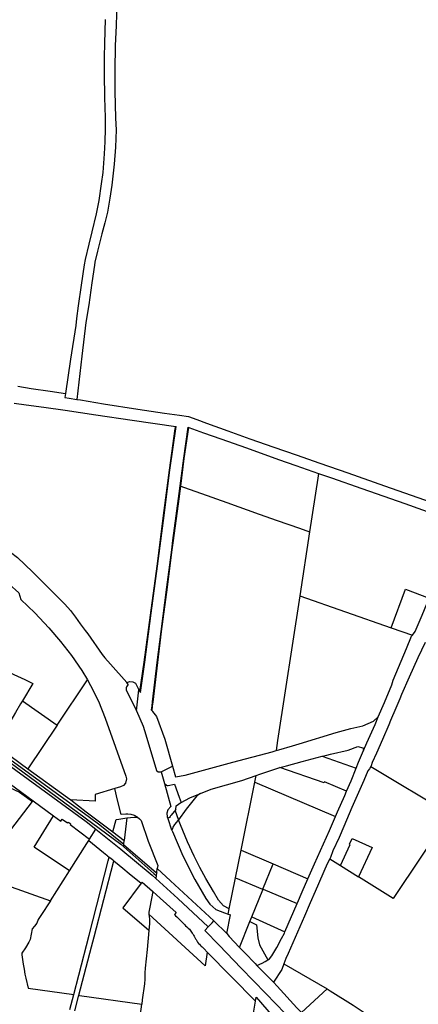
# Model space of a CAD drawing. Header units: inches. Extents: x 210911 to 224988, y 571697 to 586201.
# Tile 159 of 256: x 222839 to 223217, y 574937 to 575871. Entities that reach past the tile are written whole.
import ezdxf

# ---------------------------------------------------------------- set-up
doc = ezdxf.new("R2010")
doc.units = ezdxf.units.IN
doc.header["$MEASUREMENT"] = 0

msp = doc.modelspace()

# ---------------------------------------------------------------- linework, layer by layer
for points in [[(222931.649, 575887.969), (222930.835, 575865.277), (222930.103, 575846.711), (222929.829, 575822.848), (222929.829, 575803.458), (222930.469, 575777.757), (222930.835, 575766.645), (222930.286, 575750.09), (222929.097, 575734.084), (222926.957, 575714.329), (222925.036, 575701.981), (222922.75, 575688.628), (222920.189, 575678.567), (222917.409, 575668.131), (222913.384, 575651.668), (222910.732, 575641.333), (222910.275, 575638.315), (222907.942, 575621.678), (222904.924, 575600.642), (222902.353, 575584.101), (222898.357, 575552.02), (222893.771, 575511.079)], [(222920.498, 575871.226), (222919.767, 575848.844), (222919.491, 575835.541), (222919.491, 575819.638), (222919.748, 575797.413), (222920.57, 575778.319), (222920.515, 575767.563), (222920.243, 575755.197), (222919.702, 575743.839), (222918.214, 575726.334), (222916.771, 575715.408), (222914.502, 575699.656), (222911.884, 575687.108), (222907.761, 575669.889), (222905.023, 575658.294), (222901.479, 575643.661), (222900.623, 575638.532), (222897.78, 575619.269), (222895.02, 575599.66), (222893.451, 575587.847), (222892.706, 575581.212), (222887.58, 575549.284), (222882.971, 575516.713)], [(222837.716, 575523.638), (222850.486, 575521.296), (222868.433, 575518.855), (222882.971, 575516.713)], [(222882.971, 575516.713), (222882.411, 575512.753)], [(222882.411, 575512.753), (222886.368, 575512.17), (222893.771, 575511.079)], [(222834.169, 575507.503), (222845.612, 575505.841), (222862.421, 575503.636), (222882.639, 575500.955), (222911.635, 575496.521), (222946.233, 575491.41), (222987.392, 575485.434)], [(222893.771, 575511.079), (222897.153, 575510.581), (222918.828, 575506.97), (222951.581, 575501.656), (222976.705, 575498.071), (222991.047, 575496.162), (222999.497, 575494.683), (223007.594, 575491.944), (223016.581, 575488.445), (223036.824, 575481.181), (223057.781, 575473.679), (223080.57, 575465.628), (223101.766, 575458.483), (223124.118, 575450.487), (223150.723, 575441.263), (223185.249, 575429.063), (223223.402, 575415.729), (223247.976, 575407.116), (223262.068, 575401.808)], [(222953.544, 575233.871), (222957.503, 575261.801), (222963.496, 575306.287), (222969.808, 575353.008), (222975.965, 575401.04), (222981.38, 575443.911), (222987.034, 575482.96), (222987.392, 575485.434)], [(222953.943, 575233.127), (222958.007, 575261.796), (222964.275, 575308.325), (222970.297, 575352.886), (222976.461, 575400.977), (222981.874, 575443.832), (222987.887, 575485.362)], [(222964.521, 575216.37), (222965.009, 575220.428), (222965.454, 575224.125), (222969.984, 575261.645), (222973.618, 575290.92), (222979.013, 575333.01), (222983.619, 575368.443), (222984.769, 575377.284), (222990.095, 575417.031), (222995.086, 575455.169), (222999.289, 575484.629), (222999.769, 575484.456)], [(222987.392, 575485.434), (222987.887, 575485.362)], [(222992.134, 575428.756), (222995.584, 575455.116), (222999.769, 575484.456)], [(222999.769, 575484.456), (223013.63, 575479.474), (223030.101, 575473.505), (223054.462, 575465.026), (223084.885, 575453.912), (223101.47, 575448.189), (223122.742, 575440.804)], [(223122.742, 575440.804), (223122.067, 575436.389), (223114.286, 575385.519)], [(223122.742, 575440.804), (223135.073, 575436.523), (223163.84, 575426.445), (223204.54, 575412.242), (223258.256, 575393.03)], [(222964.955, 575215.804), (222965.505, 575220.368), (222965.914, 575223.764), (222970.471, 575261.512), (222974.102, 575290.764), (222979.509, 575332.946), (222984.115, 575368.379), (222985.261, 575377.185), (222990.58, 575416.88), (222992.134, 575428.756)], [(222992.134, 575428.756), (222994.931, 575427.751), (223011.73, 575421.663), (223035.958, 575413.231), (223066.494, 575402.075), (223083.519, 575396.201), (223104.703, 575388.846), (223114.286, 575385.519)], [(223114.286, 575385.519), (223105.008, 575324.866)], [(222829.306, 575367.664), (222830.854, 575366.169), (222837.262, 575361.035), (222851.508, 575347.533), (222865.519, 575333.665), (222882.21, 575316.827), (222887.802, 575310.9), (222892.525, 575304.379), (222896.895, 575298.155), (222901.56, 575291.718), (222904.073, 575288.588), (222917.781, 575268.997), (222920.233, 575265.875), (222925.456, 575259.819), (222941.068, 575242.424)], [(222510.362, 575352.186), (222487.438, 575354.453), (222476.875, 575354.923), (222470.424, 575354.964), (222470.725, 575350.119), (222477.259, 575350.022), (222482.527, 575349.673), (222487.851, 575349.41), (222494.273, 575348.778), (222565.192, 575341.518), (222570.685, 575340.775), (222579.3, 575338.674), (222588.057, 575335.869), (222592.532, 575333.974), (222595.74, 575332.193), (222600.524, 575329.48), (222610.429, 575323.095), (222760.688, 575213.975), (222902.479, 575110.645), (222911.704, 575103.379)], [(222580.211, 575343.686), (222584.885, 575342.269), (222589.868, 575340.401), (222594.541, 575338.617), (222612.494, 575327.824), (222619.781, 575322.824), (222905.613, 575114.779), (222915.347, 575107.409), (222938.085, 575089.26)], [(222580.211, 575343.686), (222611.784, 575324.755), (222785.592, 575199.506), (222881.103, 575129.472), (222935.483, 575089.288), (222966.533, 575061.542), (222968.957, 575059.405)], [(222829.637, 575335.952), (222838.614, 575327.514), (222840.479, 575321.239), (222853.833, 575308.605), (222867.17, 575294.248), (222878.321, 575281.332), (222888.703, 575268.163), (222898.444, 575254.018), (222903.679, 575244.978)], [(223105.008, 575324.866), (223084.036, 575187.531)], [(223105.008, 575324.866), (223191.76, 575294.351)], [(223191.76, 575294.351), (223205.362, 575331.011), (223227.641, 575322.453)], [(223211.835, 575287.289), (223214.516, 575290.863), (223221.216, 575306.281), (223227.641, 575322.453)], [(223179.518, 575210.002), (223185.247, 575223.444), (223192.345, 575240.23), (223193.471, 575244.624), (223206.292, 575274.64), (223211.136, 575286.357), (223211.835, 575287.289)], [(223191.76, 575294.351), (223211.835, 575287.289)], [(223224.015, 575280.563), (223216.894, 575265.925)], [(223216.894, 575265.925), (223208.663, 575247.697), (223201.453, 575231.248), (223199.852, 575227.002), (223196.246, 575218.327), (223191.064, 575206.611), (223189.6, 575202.555), (223183.374, 575188.56), (223177.741, 575175.492), (223173.572, 575166.817), (223172.671, 575163.55), (223172.283, 575162.804)], [(222830.514, 575251.909), (222833.959, 575250.238), (222844.258, 575245.242), (222851.908, 575241.518), (222842.167, 575225.263)], [(222875.093, 575202.192), (222903.679, 575244.978)], [(222903.679, 575244.978), (222906.667, 575239.818), (222914.123, 575224.82), (222920.605, 575208.784), (222939.993, 575153.877), (222940.647, 575151.252), (222939.932, 575147.013), (222937.927, 575144.883), (222935.082, 575143.491), (222929.589, 575141.883)], [(222941.068, 575242.424), (222943.998, 575243.604), (222946.869, 575243.329), (222949.254, 575241.874), (222952.56, 575235.706)], [(222942.345, 575240.554), (222941.068, 575242.424)], [(222940.562, 575237.791), (222940.436, 575236.935)], [(222940.436, 575236.935), (222940.467, 575236.118)], [(222940.467, 575236.118), (222940.59, 575235.297)], [(222940.85, 575238.586), (222940.562, 575237.791)], [(222940.59, 575235.297), (222941.611, 575233.187)], [(222941.343, 575239.475), (222940.85, 575238.586)], [(222942.345, 575240.554), (222941.343, 575239.475)], [(222941.611, 575233.187), (222950.111, 575215.822)], [(222950.111, 575215.822), (222952.56, 575235.706)], [(222952.56, 575235.706), (222953.544, 575233.871)], [(222953.544, 575233.871), (222953.943, 575233.127)], [(222842.167, 575225.263), (222840.375, 575222.272), (222835.522, 575214.163), (222830.986, 575206.566)], [(222842.167, 575225.263), (222875.093, 575202.192)], [(222950.111, 575215.822), (222956.652, 575201.106), (222959.162, 575192.847)], [(222964.521, 575216.37), (222964.955, 575215.804)], [(222964.955, 575215.804), (222965.478, 575215.123)], [(222965.478, 575215.123), (222969.257, 575210.2), (222976.971, 575188.885), (222984.353, 575163.307)], [(223085.255, 575178.692), (223098.193, 575182.484), (223104.328, 575184.282), (223139.502, 575195.276), (223153.372, 575198.893), (223164.895, 575201.46), (223174.978, 575205.948), (223179.518, 575210.002)], [(223165.53, 575178.047), (223168.685, 575185.203), (223176.46, 575202.827), (223179.518, 575210.002)], [(222875.093, 575202.192), (222847.363, 575160.686)], [(222959.162, 575192.847), (222969.064, 575159.168), (222970.881, 575157.868), (222973.637, 575157.876)], [(223084.036, 575187.531), (223082.565, 575177.903)], [(222984.353, 575163.307), (222987.297, 575153.107), (222996.542, 575154.81), (223041.505, 575166.926), (223078.959, 575176.847), (223082.565, 575177.903)], [(223082.565, 575177.903), (223085.255, 575178.692)], [(223130.796, 575173.748), (223134.04, 575174.573), (223151.102, 575178.274), (223160.154, 575181.796), (223164.804, 575180.521), (223165.53, 575178.047)], [(223158.393, 575161.238), (223160.687, 575167.065), (223165.53, 575178.047)], [(222801.721, 575167.425), (222852.163, 575130.465)], [(222831.344, 575172.278), (222847.363, 575160.686)], [(223092.404, 575163.61), (223107.189, 575167.749), (223126.236, 575172.59)], [(223126.236, 575172.59), (223130.796, 575173.748)], [(223126.236, 575172.59), (223158.393, 575161.238)], [(222847.363, 575160.686), (222884.745, 575133.634), (222888.047, 575131.119)], [(222973.637, 575157.876), (222978.755, 575160.47), (222982.392, 575162.313), (222984.353, 575163.307)], [(222973.637, 575157.876), (222976.753, 575146.621)], [(223067.302, 575155.559), (223084.353, 575161.358), (223086.03, 575161.827)], [(223086.03, 575161.827), (223092.404, 575163.61)], [(223149.468, 575139.407), (223128.446, 575148.215), (223128.205, 575147.505), (223086.03, 575161.827)], [(223172.283, 575162.804), (223171.206, 575160.733), (223169.735, 575158.633), (223165.679, 575149.508), (223154.413, 575124.047), (223146.693, 575106.038), (223142.412, 575095.448), (223136.328, 575083.055), (223134.145, 575076.507), (223133.521, 575075.259)], [(223149.468, 575139.407), (223153.683, 575149.27), (223158.393, 575161.238)], [(223172.283, 575162.804), (223247.411, 575118.002)], [(223010.9, 575137.291), (223020.944, 575141.271), (223050.097, 575149.708), (223063.663, 575154.321)], [(223049.417, 575083.452), (223062.416, 575148.12)], [(223062.416, 575148.12), (223063.663, 575154.321)], [(223062.416, 575148.12), (223138.849, 575115.611)], [(223063.663, 575154.321), (223067.302, 575155.559)], [(222803.12, 575123.1), (222820.54, 575146.98), (222839.17, 575138.62), (222851.55, 575129.66)], [(222929.589, 575141.883), (222910.962, 575136.431), (222911.051, 575129.857)], [(222951.304, 575114.969), (222948.312, 575116.466), (222945.34, 575117.326), (222942.067, 575117.714), (222940.043, 575117.714), (222935.744, 575117.218), (222932.278, 575130.833), (222929.589, 575141.883)], [(222976.753, 575146.621), (222982.751, 575124.96), (222979.813, 575121.717), (222978.857, 575118.533), (222979.276, 575115.201), (222979.896, 575113.437)], [(222976.753, 575146.621), (222978.619, 575145.306), (222979.414, 575144.911), (222979.793, 575144.833), (222980.158, 575144.816), (222986.254, 575146.269), (222990.73, 575133.866), (222992.48, 575128.771)], [(223138.849, 575115.611), (223140.715, 575119.983), (223147.713, 575135.3), (223149.468, 575139.407)], [(222827.64, 575105.34), (222831.12, 575102.82), (222851.55, 575129.66)], [(222851.55, 575129.66), (222852.163, 575130.465)], [(222852.163, 575130.465), (222871.679, 575116.177)], [(222888.047, 575131.119), (222902.675, 575119.975), (222927.703, 575100.909)], [(222911.051, 575129.857), (222888.047, 575131.119)], [(222987.486, 575122.249), (222987.872, 575125.457), (222992.223, 575128.631), (222992.48, 575128.771)], [(223010.9, 575137.291), (223007.4, 575135.126), (222997.367, 575122.334), (222990.139, 575112.412)], [(222992.48, 575128.771), (223000.81, 575133.292), (223010.9, 575137.291)], [(222987.486, 575122.249), (222983.27, 575116.854), (222982.623, 575116.027), (222982.094, 575115.35), (222981.386, 575114.621), (222980.829, 575114.13), (222979.896, 575113.437)], [(222990.031, 575112.719), (222987.28, 575120.538), (222987.486, 575122.249)], [(222886.584, 575063.818), (222853.068, 575086.232), (222871.679, 575116.177)], [(222871.679, 575116.177), (222878.508, 575111.178), (222879.917, 575113.017), (222884.93, 575109.435), (222885.557, 575110.166), (222887.922, 575108.433), (222887.333, 575107.796), (222905.706, 575093.933)], [(222927.703, 575100.909), (222930.847, 575112.485)], [(222930.847, 575112.485), (222933.481, 575112.995)], [(222933.481, 575112.995), (222941.234, 575114.048)], [(222941.234, 575114.048), (222938.522, 575092.667)], [(222941.234, 575114.048), (222947.989, 575114.965)], [(222947.989, 575114.965), (222951.304, 575114.969)], [(222951.304, 575114.969), (222953.239, 575113.303)], [(222953.239, 575113.303), (222954.618, 575111.522)], [(222954.618, 575111.522), (222961.291, 575091.921)], [(222979.896, 575113.437), (222983.575, 575102.965), (222983.835, 575102.355)], [(222990.031, 575112.719), (222988.115, 575110.169), (222986.384, 575107.908), (222984.851, 575105.199), (222984.334, 575104.012), (222984.031, 575103.004), (222983.835, 575102.355)], [(222990.139, 575112.412), (222990.031, 575112.719)], [(223038.261, 575027.951), (223032.624, 575030.683), (223028.038, 575036.019), (223023.294, 575044.299), (223015.99, 575056.724), (223010.186, 575067.101), (223004.96, 575077.959), (222998.629, 575091.479), (222991.818, 575107.639), (222990.139, 575112.412)], [(223112.731, 575056.229), (223119.108, 575070.578), (223133.167, 575102.296), (223138.849, 575115.611)], [(223247.411, 575118.002), (223193.658, 575037.677), (223160.769, 575058.231)], [(222905.706, 575093.933), (222911.704, 575103.379)], [(222911.704, 575103.379), (222935.531, 575084.612), (222965.064, 575059.713), (222968.541, 575056.604)], [(222927.703, 575100.909), (222938.522, 575092.667)], [(222983.835, 575102.355), (222984.32, 575101.221)], [(222984.32, 575101.221), (222994.184, 575078.135), (223005.668, 575055.619), (223016.138, 575037.655), (223019.749, 575032.399), (223025.434, 575027.197), (223033.826, 575024.051), (223037.263, 575022.984)], [(222886.584, 575063.818), (222903.066, 575089.776), (222905.027, 575092.863)], [(222905.027, 575092.863), (222905.706, 575093.933)], [(222905.027, 575092.863), (222918.807, 575081.381), (222922.094, 575078.786)], [(222938.085, 575089.26), (222938.522, 575092.667)], [(222961.291, 575091.921), (222970.384, 575069.015)], [(223143.663, 575068.921), (223152.737, 575088.927), (223152.318, 575089.118), (223154.786, 575094.585), (223173.804, 575085.955), (223160.769, 575058.231)], [(222969.323, 575061.873), (222938.01, 575088.634), (222938.085, 575089.26)], [(223044.141, 575057.205), (223049.417, 575083.452)], [(223049.417, 575083.452), (223079.688, 575070.436)], [(222895.477, 574964.987), (222905.359, 575003.031), (222923.458, 575073.34), (222924.394, 575076.975)], [(222907.645, 574991.943), (222910.106, 575001.417), (222928.3, 575072.093), (222928.679, 575073.565)], [(222922.094, 575078.786), (222922.788, 575078.238), (222924.394, 575076.975)], [(222924.394, 575076.975), (222925.848, 575075.83)], [(222925.848, 575075.83), (222927.711, 575074.363), (222928.679, 575073.565)], [(222928.679, 575073.565), (222933.682, 575069.439), (222937.139, 575066.611), (222943.404, 575061.436), (222954.698, 575052.301)], [(223133.521, 575075.259), (223131.103, 575070.424), (223119.5, 575044.287), (223114.768, 575033.697), (223109.455, 575020.84), (223093.908, 574985.465), (223091.873, 574980.714), (223090.054, 574975.699)], [(223133.521, 575075.259), (223143.663, 575068.921)], [(222868.577, 575035.459), (222886.584, 575063.818)], [(222969.418, 575062.509), (222969.951, 575066.097)], [(222970.384, 575069.015), (222969.951, 575066.097)], [(222969.951, 575066.097), (222982.435, 575054.442), (222994.95, 575043.011), (223023.701, 575016.405)], [(223070.106, 575046.501), (223079.688, 575070.436)], [(223079.688, 575070.436), (223112.731, 575056.229)], [(223143.663, 575068.921), (223160.769, 575058.231)], [(222968.957, 575059.405), (222968.541, 575056.604)], [(222968.541, 575056.604), (222989.533, 575037.838), (223018.358, 575010.969)], [(222969.323, 575061.873), (222968.957, 575059.405)], [(222969.418, 575062.509), (222969.323, 575061.873)], [(223038.261, 575027.951), (223044.141, 575057.205)], [(223044.141, 575057.205), (223069.599, 575046.71), (223070.106, 575046.501)], [(223102.718, 575033.063), (223103.015, 575033.749), (223107.296, 575044.001), (223112.731, 575056.229)], [(222826.892, 575050.194), (222868.577, 575035.459)], [(222954.698, 575052.301), (222937.135, 575028.934), (222961.957, 575007.627)], [(222954.698, 575052.301), (222955.481, 575053.34)], [(222955.481, 575053.34), (222965.273, 575044.538)], [(222965.273, 575044.538), (222965.589, 575044.254)], [(223059.616, 575020.295), (223069.93, 575046.061)], [(223069.93, 575046.061), (223070.106, 575046.501)], [(223070.106, 575046.501), (223070.311, 575046.417), (223102.718, 575033.063)], [(222868.577, 575035.459), (222859.468, 575021.489), (222857.138, 575017.76), (222855.681, 575014.439), (222853.642, 575011.584), (222851.428, 575009.02), (222849.482, 574998.707), (222848.2, 574996.202), (222844.878, 574990.899), (222841.674, 574985.946), (222841.674, 574984.431), (222842.903, 574975.406), (222843.602, 574970.745), (222844.418, 574966.083), (222845.35, 574962.179), (222847.622, 574952.726), (222890.706, 574946.62)], [(222965.589, 575044.254), (222962.943, 575029.566), (222962.024, 575024.802), (222961.857, 575023.047), (222961.891, 575022.849)], [(222965.589, 575044.254), (222972.538, 575038.007), (222987.726, 575024.276), (222986.283, 575022.666), (222986.203, 575022.587), (222987.271, 575021.421), (222988.343, 575020.35), (222990.18, 575018.666), (222992.629, 575016.14), (222994.695, 575014.074), (222996.149, 575012.696), (222996.838, 575011.778), (222997.986, 575010.783), (222999.287, 575009.635), (223000.512, 575008.487), (223001.048, 575007.645), (223001.737, 575006.726), (223002.502, 575005.655), (223002.961, 575004.89), (223003.573, 575004.201), (223004.186, 575002.823), (223004.951, 575001.828), (223005.64, 575000.68), (223006.176, 574999.532), (223006.711, 574998.69), (223007.4, 574997.542), (223008.242, 574996.394), (223009.161, 574995.093), (223009.849, 574994.251), (223010.921, 574993.256), (223011.61, 574992.491), (223012.528, 574991.725), (223014.275, 574989.82)], [(223037.263, 575022.984), (223038.261, 575027.951)], [(223090.981, 575005.994), (223102.654, 575032.916)], [(223102.654, 575032.916), (223102.718, 575033.063)], [(222961.891, 575022.849), (222962.274, 575020.624), (222962.608, 575018.034), (222962.441, 575013.521), (222961.957, 575007.627)], [(223017.306, 574986.754), (223015.258, 574973.95), (222961.891, 575022.849)], [(223035.767, 575004.487), (223039.486, 575022.295)], [(223037.263, 575022.984), (223039.486, 575022.295)], [(223057.853, 575015.89), (223059.616, 575020.295)], [(223059.616, 575020.295), (223090.981, 575005.994)], [(222961.957, 575007.627), (222961.94, 575007.42), (222960.478, 574989.378), (222958.489, 574971.779), (222958.238, 574967.35), (222958.154, 574961.25), (222957.795, 574956.729), (222955.706, 574941.687), (222955.157, 574937.487)], [(223014.885, 575007.438), (223018.358, 575010.969)], [(223014.885, 575007.438), (223028.774, 574993.436), (223049.632, 574971.708), (223072.736, 574947.64), (223091.132, 574928.52)], [(223018.358, 575010.969), (223019.299, 575011.926)], [(223019.299, 575011.926), (223021.904, 575014.577)], [(223021.904, 575014.577), (223023.701, 575016.405)], [(223023.701, 575016.405), (223035.767, 575004.487)], [(223048.044, 574991.388), (223057.853, 575015.89)], [(223057.853, 575015.89), (223064.094, 575012.763), (223065.26, 575000.433), (223067.011, 574993.75), (223074.927, 574979.64)], [(223035.767, 575004.487), (223038.211, 575001.712), (223048.044, 574991.388)], [(223074.927, 574979.64), (223076.456, 574980.637), (223078.484, 574983.228), (223083.441, 574991.34), (223087.835, 574999.676), (223090.51, 575004.908), (223090.981, 575005.994)], [(222895.689, 574945.914), (222907.645, 574991.943)], [(223014.275, 574989.82), (223017.306, 574986.754)], [(223048.044, 574991.388), (223053.055, 574986.126), (223062.704, 574975.983), (223064.481, 574974.17)], [(223017.306, 574986.754), (223063.139, 574940.402)], [(223064.481, 574974.17), (223069.358, 574976.243), (223072.4, 574977.821), (223073.865, 574978.947), (223074.927, 574979.64)], [(223064.481, 574974.17), (223080.072, 574958.266)], [(223090.054, 574975.699), (223088.155, 574970.462), (223080.072, 574958.266)], [(223090.054, 574975.699), (223130.969, 574952.006)], [(222890.706, 574946.62), (222895.477, 574964.987)], [(223080.072, 574958.266), (223083.613, 574954.655), (223102.291, 574934.121), (223106.584, 574929.515)], [(223130.969, 574952.006), (223106.584, 574929.515)], [(223130.969, 574952.006), (223134.003, 574950.249), (223155.701, 574936.516), (223160.431, 574933.522), (223170.897, 574926.284), (223187.339, 574914.302)], [(222887.055, 574932.564), (222890.706, 574946.62)], [(222891.895, 574931.306), (222895.689, 574945.914)], [(222896.31, 574945.826), (222895.689, 574945.914)], [(222896.31, 574945.826), (222955.157, 574937.487)], [(223063.139, 574940.402), (223063.77, 574944.156)], [(223063.77, 574944.156), (223085.989, 574918.669), (223104.581, 574897.651)], [(222923.464, 574697.542), (222949.814, 574896.578), (222955.157, 574937.487)], [(223047.795, 574849.17), (223063.139, 574940.402)]]:
    msp.add_lwpolyline(points)

doc.saveas('drawing.dxf')
